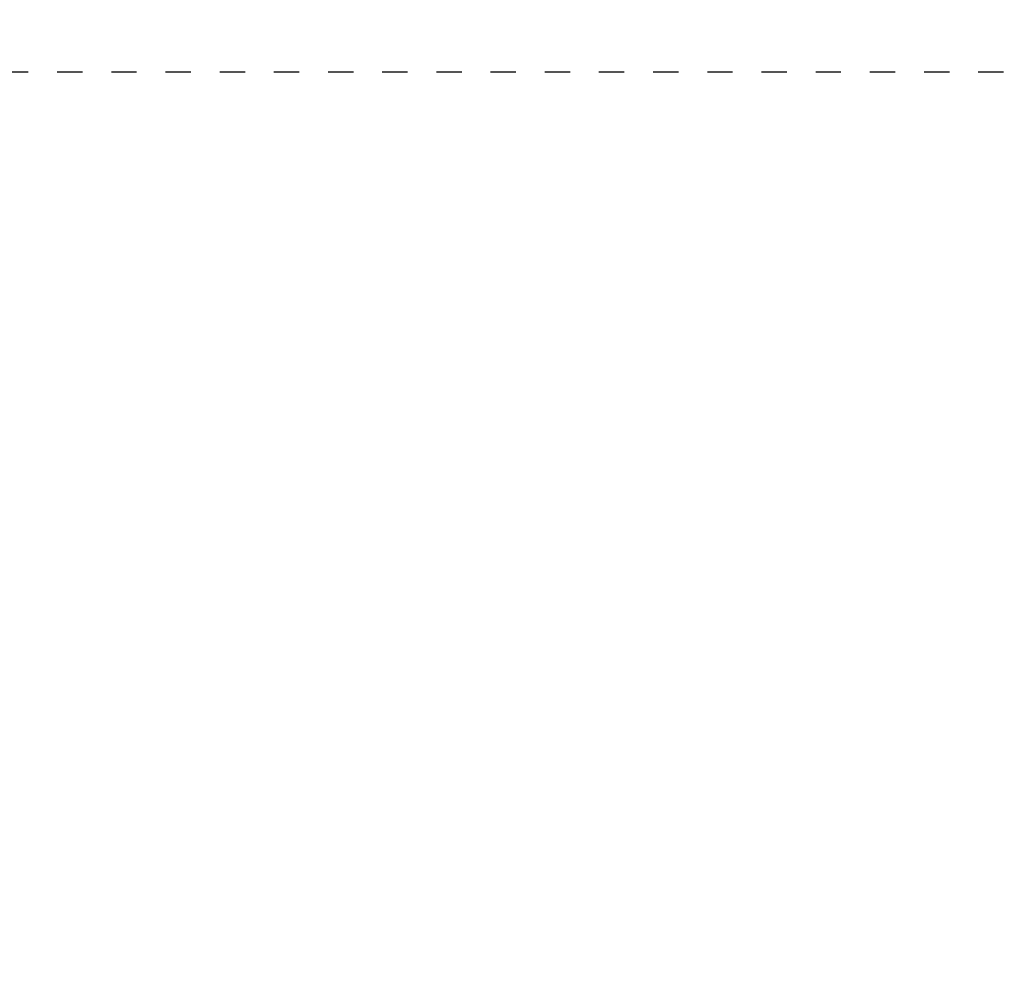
# Model space of a CAD drawing. Header units: millimetres. Extents: x 22865 to 60762, y -18816 to 15611.
# Tile 100 of 256: x 25837 to 25864, y 8415 to 8441. Entities that reach past the tile are written whole.
import ezdxf

# ---------------------------------------------------------------- set-up
doc = ezdxf.new("R2010")
doc.units = ezdxf.units.MM
doc.linetypes.add('DASHED', pattern=[15, 7, -8])
for name, color, linetype in [('A_KURVEN', 7, 'Continuous'), ('bramy przemyslowe', 5, 'Continuous'), ('WYMIARY', 6, 'Continuous')]:
    doc.layers.add(name, color=color, linetype=linetype)
doc.layers.add('projekt', color=6, linetype='Continuous', lineweight=9)
doc.styles.add('1-100', font='simplex.shx', dxfattribs={"width": 0.8, "height": 15})
doc.dimstyles.new('1-100', dxfattribs={"dimscale": 0.5, "dimtxt": 100, "dimasz": 1, "dimexe": 0.18, "dimexo": 0.0625, "dimgap": 5, "dimtad": 1, "dimdec": 1, "dimzin": 0, "dimdsep": 46, "dimtxsty": '1-100', "dimblk1": 'K', "dimblk2": 'K', "dimsah": 1, "dimcen": 0.09, "dimse1": 1, "dimse2": 1, "dimadec": 0, "dimazin": 0, "dimtfac": 1, "dimtdec": 1, "dimtofl": 0, "dimtmove": 0, "dimatfit": 3, "dimldrblk": 'K', "dimfxl": 0, "dimtolj": 1, "dimtzin": 0, "dimarcsym": 0})

# ---------------------------------------------------------------- blocks, each defined once
blk = doc.blocks.new('blok222')
at = {"layer": 'A_KURVEN', "color": 2, "linetype": 'DASHED'}
blk.add_line((64739.401, 15302.408), (60994.401, 15302.408), dxfattribs=at)
blk = doc.blocks.new('K')
for p, q in [((0, -19.114), (0, 19.114)), ((-19.114, 0), (19.114, 0))]:
    blk.add_line(p, q)
blk.add_circle((0, 0), 2.016)
blk = doc.blocks.new('*D1772')
at = {"layer": 'WYMIARY', "color": 0, "lineweight": -2}
blk.add_line((25666.932, 8352.422), (26205.932, 8352.422), dxfattribs=at)
at = {"layer": 'WYMIARY', "color": 0, "linetype": 'ByBlock', "lineweight": -2, "xscale": 0.5, "yscale": 0.5, "zscale": 0.5, "rotation": 180}
blk.add_blockref('K', (25666.432, 8352.422), dxfattribs=at)
at = {"layer": 'WYMIARY', "color": 0, "linetype": 'ByBlock', "lineweight": -2, "xscale": 0.5, "yscale": 0.5, "zscale": 0.5}
blk.add_blockref('K', (26206.432, 8352.422), dxfattribs=at)
at = {"layer": 'WYMIARY', "color": 0, "ltscale": 0.2, "insert": (25936.432, 8362.422), "char_height": 15, "attachment_point": 5, "style": '1-100'}
blk.add_mtext('\\A1;540', dxfattribs=at)
blk = doc.blocks.new('*D2030')
at = {"layer": 'projekt', "color": 0, "lineweight": -2, "ltscale": 0.2}
blk.add_line((27131.166, 11439.666), (23567.166, 11439.666), dxfattribs=at)
at = {"layer": 'projekt', "color": 0, "linetype": 'ByBlock', "lineweight": -2, "xscale": 0.5, "yscale": 0.5, "zscale": 0.5, "rotation": 180}
blk.add_blockref('K', (23566.666, 11439.666), dxfattribs=at)
at = {"layer": 'projekt', "color": 0, "linetype": 'ByBlock', "lineweight": -2, "xscale": 0.5, "yscale": 0.5, "zscale": 0.5}
blk.add_blockref('K', (27131.666, 11439.666), dxfattribs=at)
at = {"layer": 'projekt', "color": 0, "ltscale": 0.2, "insert": (25349.166, 11449.666), "char_height": 15, "attachment_point": 5, "style": '1-100'}
blk.add_mtext('\\A1;3565.0', dxfattribs=at)

msp = doc.modelspace()

# ---------------------------------------------------------------- block references
at = {"layer": 'bramy przemyslowe', "color": 0, "xscale": 0.1, "yscale": 0.1, "zscale": 0.1}
msp.add_blockref('blok222', (19709.492, 6909.362), dxfattribs=at)

# ---------------------------------------------------------------- dimensions: what is measured, and where the dimension line sits
at = {"layer": 'projekt', "color": 5, "ltscale": 0.2}
dim = msp.add_linear_dim(base=(23566.666, 11439.666), p1=(27131.666, 6344.063), p2=(23566.666, 6344.063), dimstyle='1-100', dxfattribs=at)
dim.commit()
dim.dimension.update_dxf_attribs({"geometry": '*D2030', "text_midpoint": (25349.166, 11449.666)})
at = {"layer": 'WYMIARY'}
dim = msp.add_linear_dim(base=(26206.432, 8352.422), p1=(25666.432, 8499.962), p2=(26206.432, 8499.962), dimstyle='1-100', override={"dimdec": 0, "dimtxsty": '1-100', "dimldrblk": 'K'}, dxfattribs=at)
dim.commit()
dim.dimension.update_dxf_attribs({"geometry": '*D1772', "text_midpoint": (25936.432, 8362.422)})

doc.saveas('drawing.dxf')
